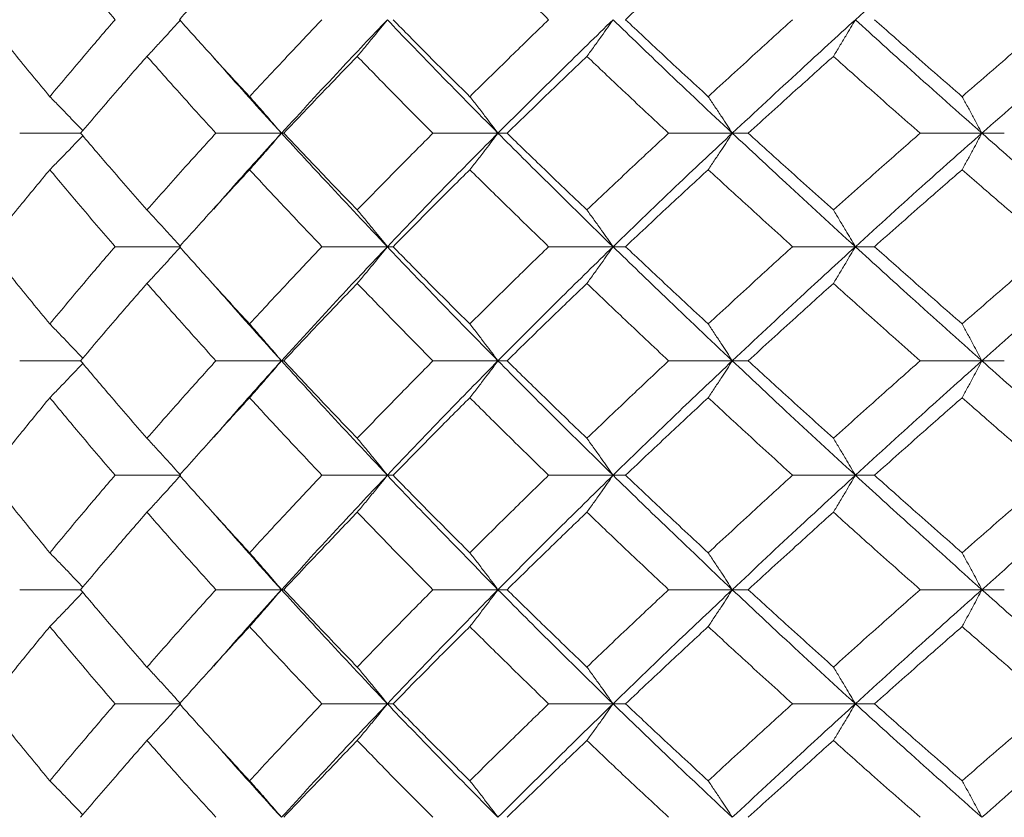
# Model space of a CAD drawing. Header units: inches. Extents: x -4.2 to 22.3, y -10.2 to 17.4.
# Tile 104 of 121: x 18.6 to 19.1, y -0.5 to -0.1. Entities that reach past the tile are written whole.
import ezdxf

# ---------------------------------------------------------------- set-up
doc = ezdxf.new("R2010")
doc.units = ezdxf.units.IN
doc.header["$MEASUREMENT"] = 0

msp = doc.modelspace()

# ---------------------------------------------------------------- linework, layer by layer
at = {"color": 7, "linetype": 'Continuous', "lineweight": 15}
for p, q in [((18.62032, -0.14708), (18.58781, -0.14708)), ((18.72766, -0.14708), (18.69262, -0.14708)), ((18.72766, -0.14708), (18.72887, -0.14708)), ((18.84333, -0.14708), (18.80861, -0.14708)), ((18.84333, -0.14708), (18.8482, -0.14708)), ((18.96852, -0.14708), (18.9345, -0.14708)), ((18.96852, -0.14708), (18.97699, -0.14708)), ((19.10185, -0.14708), (19.0689, -0.14708)), ((19.10185, -0.14708), (19.11383, -0.14708)), ((18.69102, -0.18793), (18.69099, -0.18793)), ((18.6738, -0.2077), (18.63875, -0.2077)), ((18.78422, -0.2077), (18.7493, -0.2077)), ((18.78422, -0.2077), (18.78727, -0.2077)), ((18.90482, -0.2077), (18.8704, -0.2077)), ((18.90482, -0.2077), (18.91149, -0.2077)), ((19.03426, -0.2077), (19.00072, -0.2077)), ((19.03426, -0.2077), (19.04449, -0.2077)), ((18.62032, -0.26866), (18.58781, -0.26866)), ((18.72766, -0.26866), (18.69262, -0.26866)), ((18.72766, -0.26866), (18.72887, -0.26866)), ((18.84333, -0.26866), (18.80861, -0.26866)), ((18.84333, -0.26866), (18.8482, -0.26866)), ((18.96852, -0.26866), (18.9345, -0.26866)), ((18.96852, -0.26866), (18.97699, -0.26866)), ((19.10185, -0.26866), (19.0689, -0.26866)), ((19.10185, -0.26866), (19.11383, -0.26866)), ((18.69102, -0.30988), (18.69099, -0.30988)), ((18.6738, -0.32978), (18.63875, -0.32978)), ((18.78422, -0.32978), (18.7493, -0.32978)), ((18.78422, -0.32978), (18.78727, -0.32978)), ((18.90482, -0.32978), (18.8704, -0.32978)), ((18.90482, -0.32978), (18.91149, -0.32978)), ((19.03426, -0.32978), (19.00072, -0.32978)), ((19.03426, -0.32978), (19.04449, -0.32978)), ((18.62032, -0.3909), (18.58781, -0.3909)), ((18.72766, -0.3909), (18.69262, -0.3909)), ((18.72766, -0.3909), (18.72887, -0.3909)), ((18.84333, -0.3909), (18.80861, -0.3909)), ((18.84333, -0.3909), (18.8482, -0.3909)), ((18.96852, -0.3909), (18.9345, -0.3909)), ((18.96852, -0.3909), (18.97699, -0.3909)), ((19.10185, -0.3909), (19.0689, -0.3909)), ((19.10185, -0.3909), (19.11383, -0.3909)), ((18.69102, -0.43205), (18.69099, -0.43205)), ((18.6738, -0.45186), (18.63875, -0.45186)), ((18.78422, -0.45186), (18.7493, -0.45186)), ((18.78422, -0.45186), (18.78727, -0.45186)), ((18.90482, -0.45186), (18.8704, -0.45186)), ((18.90482, -0.45186), (18.91149, -0.45186)), ((19.03426, -0.45186), (19.00072, -0.45186)), ((19.03426, -0.45186), (19.04449, -0.45186))]:
    msp.add_line(p, q, dxfattribs=at)
for points, knots in [([(19.03426, -0.08646), (19.04675, -0.0751), (19.06909, -0.0548), (19.09183, -0.03446), (19.10185, -0.0255)], [0, 0, 0, 0, 0.55955, 1, 1, 1, 1]), ([(18.57046, -0.08646), (18.57661, -0.07876), (18.58759, -0.06502), (18.59892, -0.05125), (18.60391, -0.04519)], [0, 0, 0, 0, 0.559665, 1, 1, 1, 1]), ([(18.63875, -0.08646), (18.63215, -0.07876), (18.62037, -0.06502), (18.60894, -0.05125), (18.60391, -0.04519)], [0, 0, 0, 0, 0.559665, 1, 1, 1, 1]), ([(18.67317, -0.08646), (18.68007, -0.07876), (18.6924, -0.06502), (18.70504, -0.05125), (18.71061, -0.04519)], [0, 0, 0, 0, 0.559665, 1, 1, 1, 1]), ([(18.8704, -0.08646), (18.86247, -0.07876), (18.84829, -0.06502), (18.83439, -0.05125), (18.82828, -0.04519)], [0, 0, 0, 0, 0.559665, 1, 1, 1, 1]), ([(18.91149, -0.08646), (18.91967, -0.07876), (18.93427, -0.06502), (18.9491, -0.05125), (18.95563, -0.04519)], [0, 0, 0, 0, 0.559665, 1, 1, 1, 1]), ([(19.13884, -0.08646), (19.12992, -0.07876), (19.11396, -0.06502), (19.09821, -0.05125), (19.09128, -0.04519)], [0, 0, 0, 0, 0.559665, 1, 1, 1, 1]), ([(18.60391, -0.12757), (18.59757, -0.11991), (18.58625, -0.10622), (18.57529, -0.0925), (18.57046, -0.08646)], [0, 0, 0, 0, 0.559527, 1, 1, 1, 1]), ([(18.60391, -0.12757), (18.61032, -0.11991), (18.62177, -0.10622), (18.63356, -0.0925), (18.63875, -0.08646)], [0, 0, 0, 0, 0.559527, 1, 1, 1, 1]), ([(18.65581, -0.10606), (18.6575, -0.10426), (18.66088, -0.10066), (18.66688, -0.09414), (18.67117, -0.08938), (18.6738, -0.08646)], [0, 0, 0, 0, 0.279356, 0.558712, 1, 1, 1, 1]), ([(18.71061, -0.12757), (18.70353, -0.11991), (18.69089, -0.10622), (18.67859, -0.0925), (18.67317, -0.08646)], [0, 0, 0, 0, 0.559527, 1, 1, 1, 1]), ([(18.71061, -0.12757), (18.71774, -0.11991), (18.7305, -0.10622), (18.74355, -0.0925), (18.7493, -0.08646)], [0, 0, 0, 0, 0.559527, 1, 1, 1, 1]), ([(18.72766, -0.14708), (18.73804, -0.1358), (18.7566, -0.11562), (18.77577, -0.09538), (18.78422, -0.08646)], [0, 0, 0, 0, 0.559248, 1, 1, 1, 1]), ([(18.76815, -0.10606), (18.76966, -0.10426), (18.77268, -0.10066), (18.77804, -0.09414), (18.78188, -0.08938), (18.78422, -0.08646)], [0, 0, 0, 0, 0.279356, 0.558712, 1, 1, 1, 1]), ([(18.84333, -0.14708), (18.83214, -0.1358), (18.81212, -0.11562), (18.79276, -0.09538), (18.78422, -0.08646)], [0, 0, 0, 0, 0.559248, 1, 1, 1, 1]), ([(18.82828, -0.12757), (18.82055, -0.11991), (18.80673, -0.10622), (18.79322, -0.0925), (18.78727, -0.08646)], [0, 0, 0, 0, 0.559527, 1, 1, 1, 1]), ([(18.82828, -0.12757), (18.83607, -0.11991), (18.84998, -0.10622), (18.86416, -0.0925), (18.8704, -0.08646)], [0, 0, 0, 0, 0.559527, 1, 1, 1, 1]), ([(18.84333, -0.14708), (18.85465, -0.1358), (18.87489, -0.11562), (18.89566, -0.09538), (18.90482, -0.08646)], [0, 0, 0, 0, 0.559248, 1, 1, 1, 1]), ([(18.89083, -0.10606), (18.89214, -0.10426), (18.89477, -0.10066), (18.89944, -0.09414), (18.90278, -0.08938), (18.90482, -0.08646)], [0, 0, 0, 0, 0.279356, 0.558712, 1, 1, 1, 1]), ([(18.96852, -0.14708), (18.95649, -0.1358), (18.93498, -0.11562), (18.91404, -0.09538), (18.90482, -0.08646)], [0, 0, 0, 0, 0.559248, 1, 1, 1, 1]), ([(18.95563, -0.12757), (18.94733, -0.11991), (18.93249, -0.10622), (18.91791, -0.0925), (18.91149, -0.08646)], [0, 0, 0, 0, 0.559527, 1, 1, 1, 1]), ([(18.95563, -0.12757), (18.96399, -0.11991), (18.97891, -0.10622), (18.99406, -0.0925), (19.00072, -0.08646)], [0, 0, 0, 0, 0.559527, 1, 1, 1, 1]), ([(18.96852, -0.14708), (18.98065, -0.1358), (19.00235, -0.11562), (19.0245, -0.09538), (19.03426, -0.08646)], [0, 0, 0, 0, 0.559248, 1, 1, 1, 1]), ([(19.02251, -0.10606), (19.02361, -0.10426), (19.02582, -0.10066), (19.02974, -0.09414), (19.03254, -0.08938), (19.03426, -0.08646)], [0, 0, 0, 0, 0.279356, 0.5587121, 1, 1, 1, 1]), ([(19.10185, -0.14708), (19.08912, -0.1358), (19.06635, -0.11562), (19.04407, -0.09538), (19.03426, -0.08646)], [0, 0, 0, 0, 0.559248, 1, 1, 1, 1]), ([(19.09128, -0.12757), (19.08249, -0.11991), (19.06679, -0.10622), (19.05131, -0.0925), (19.04449, -0.08646)], [0, 0, 0, 0, 0.5595273, 1, 1, 1, 1]), ([(19.09128, -0.12757), (19.1001, -0.11991), (19.11588, -0.10622), (19.13182, -0.0925), (19.13884, -0.08646)], [0, 0, 0, 0, 0.559527, 1, 1, 1, 1]), ([(19.10185, -0.14708), (19.11467, -0.1358), (19.13759, -0.11562), (19.16087, -0.09538), (19.17112, -0.08646)], [0, 0, 0, 0, 0.559248, 1, 1, 1, 1]), ([(18.62032, -0.14708), (18.62685, -0.13944), (18.63853, -0.12578), (18.65052, -0.11209), (18.65581, -0.10606)], [0, 0, 0, 0, 0.559462, 1, 1, 1, 1]), ([(18.69262, -0.14708), (18.68567, -0.13944), (18.67323, -0.12578), (18.66114, -0.11209), (18.65581, -0.10606)], [0, 0, 0, 0, 0.559462, 1, 1, 1, 1]), ([(18.72766, -0.14708), (18.71739, -0.1358), (18.70511, -0.12232), (18.69332, -0.1088), (18.6914, -0.1066)], [0, 0, 0, 0, 0.837031, 1, 1, 1, 1]), ([(18.72887, -0.14708), (18.73612, -0.13944), (18.74908, -0.12578), (18.76232, -0.11209), (18.76815, -0.10606)], [0, 0, 0, 0, 0.559462, 1, 1, 1, 1]), ([(18.80861, -0.14708), (18.80098, -0.13944), (18.78734, -0.12578), (18.77402, -0.11209), (18.76815, -0.10606)], [0, 0, 0, 0, 0.559462, 1, 1, 1, 1]), ([(18.8482, -0.14708), (18.85608, -0.13944), (18.87017, -0.12578), (18.88451, -0.11209), (18.89083, -0.10606)], [0, 0, 0, 0, 0.559462, 1, 1, 1, 1]), ([(18.9345, -0.14708), (18.92628, -0.13944), (18.91159, -0.12578), (18.89718, -0.11209), (18.89083, -0.10606)], [0, 0, 0, 0, 0.559462, 1, 1, 1, 1]), ([(18.97699, -0.14708), (18.98542, -0.13944), (19.0005, -0.12578), (19.01578, -0.11209), (19.02251, -0.10606)], [0, 0, 0, 0, 0.559462, 1, 1, 1, 1]), ([(19.0689, -0.14708), (19.06019, -0.13944), (19.04461, -0.12578), (19.02927, -0.11209), (19.02251, -0.10606)], [0, 0, 0, 0, 0.559462, 1, 1, 1, 1]), ([(18.60391, -0.12757), (18.60568, -0.12937), (18.60923, -0.13296), (18.6151, -0.139), (18.61917, -0.14328), (18.62149, -0.14572)], [0, 0, 0, 0, 0.3005735, 0.6011471, 1, 1, 1, 1]), ([(18.71061, -0.12757), (18.71221, -0.12937), (18.71542, -0.13296), (18.72111, -0.13945), (18.72518, -0.14418), (18.72766, -0.14708)], [0, 0, 0, 0, 0.279852, 0.559705, 1, 1, 1, 1]), ([(18.82828, -0.12757), (18.82969, -0.12937), (18.83252, -0.13296), (18.83755, -0.13945), (18.84114, -0.14418), (18.84333, -0.14708)], [0, 0, 0, 0, 0.279852, 0.559705, 1, 1, 1, 1]), ([(18.95563, -0.12757), (18.95684, -0.12937), (18.95927, -0.13296), (18.96357, -0.13945), (18.96664, -0.14418), (18.96852, -0.14708)], [0, 0, 0, 0, 0.279852, 0.559705, 1, 1, 1, 1]), ([(19.09128, -0.12757), (19.09227, -0.12937), (19.09426, -0.13296), (19.09779, -0.13945), (19.10031, -0.14418), (19.10185, -0.14708)], [0, 0, 0, 0, 0.279852, 0.559705, 1, 1, 1, 1]), ([(18.65581, -0.1881), (18.64909, -0.18043), (18.63711, -0.16674), (18.62545, -0.15308), (18.62032, -0.14708)], [0, 0, 0, 0, 0.5605414, 1, 1, 1, 1]), ([(18.65581, -0.1881), (18.6626, -0.18043), (18.6747, -0.16674), (18.68715, -0.15308), (18.69262, -0.14708)], [0, 0, 0, 0, 0.560541, 1, 1, 1, 1]), ([(18.69145, -0.18758), (18.6955, -0.18294), (18.7073, -0.16942), (18.71959, -0.15594), (18.72766, -0.14708)], [0, 0, 0, 0, 0.342811, 1, 1, 1, 1]), ([(18.71061, -0.16659), (18.71221, -0.16479), (18.71542, -0.16119), (18.72111, -0.15471), (18.72518, -0.14997), (18.72766, -0.14708)], [0, 0, 0, 0, 0.279852, 0.559705, 1, 1, 1, 1]), ([(18.78422, -0.2077), (18.77349, -0.19635), (18.75434, -0.17611), (18.7358, -0.15594), (18.72766, -0.14708)], [0, 0, 0, 0, 0.560759, 1, 1, 1, 1]), ([(18.76815, -0.1881), (18.76073, -0.18043), (18.7475, -0.16674), (18.73456, -0.15308), (18.72887, -0.14708)], [0, 0, 0, 0, 0.560541, 1, 1, 1, 1]), ([(18.76815, -0.1881), (18.77562, -0.18043), (18.78896, -0.16674), (18.80261, -0.15308), (18.80861, -0.14708)], [0, 0, 0, 0, 0.560541, 1, 1, 1, 1]), ([(18.78422, -0.2077), (18.7951, -0.19635), (18.81448, -0.17611), (18.83453, -0.15594), (18.84333, -0.14708)], [0, 0, 0, 0, 0.560759, 1, 1, 1, 1]), ([(18.82828, -0.16659), (18.82969, -0.16479), (18.83252, -0.16119), (18.83755, -0.15471), (18.84114, -0.14997), (18.84333, -0.14708)], [0, 0, 0, 0, 0.279852, 0.559705, 1, 1, 1, 1]), ([(18.90482, -0.2077), (18.89318, -0.19635), (18.87243, -0.17611), (18.85221, -0.15594), (18.84333, -0.14708)], [0, 0, 0, 0, 0.560759, 1, 1, 1, 1]), ([(18.89083, -0.1881), (18.8828, -0.18043), (18.86847, -0.16674), (18.85439, -0.15308), (18.8482, -0.14708)], [0, 0, 0, 0, 0.560541, 1, 1, 1, 1]), ([(18.89083, -0.1881), (18.89892, -0.18043), (18.91334, -0.16674), (18.92804, -0.15308), (18.9345, -0.14708)], [0, 0, 0, 0, 0.5605414, 1, 1, 1, 1]), ([(18.90482, -0.2077), (18.91657, -0.19635), (18.93753, -0.17611), (18.95906, -0.15594), (18.96852, -0.14708)], [0, 0, 0, 0, 0.560759, 1, 1, 1, 1]), ([(18.95563, -0.16659), (18.95684, -0.16479), (18.95927, -0.16119), (18.96357, -0.15471), (18.96664, -0.14997), (18.96852, -0.14708)], [0, 0, 0, 0, 0.279852, 0.559705, 1, 1, 1, 1]), ([(19.03426, -0.2077), (19.02185, -0.19635), (18.99972, -0.17611), (18.97804, -0.15594), (18.96852, -0.14708)], [0, 0, 0, 0, 0.560759, 1, 1, 1, 1]), ([(19.02251, -0.1881), (19.01395, -0.18043), (18.99868, -0.16674), (18.98361, -0.15308), (18.97699, -0.14708)], [0, 0, 0, 0, 0.560541, 1, 1, 1, 1]), ([(19.02251, -0.1881), (19.03112, -0.18043), (19.04647, -0.16674), (19.06205, -0.15308), (19.0689, -0.14708)], [0, 0, 0, 0, 0.560541, 1, 1, 1, 1]), ([(19.03426, -0.2077), (19.04676, -0.19635), (19.06906, -0.17611), (19.09184, -0.15594), (19.10185, -0.14708)], [0, 0, 0, 0, 0.560759, 1, 1, 1, 1]), ([(19.09128, -0.16659), (19.09227, -0.16479), (19.09426, -0.16119), (19.09779, -0.15471), (19.10031, -0.14997), (19.10185, -0.14708)], [0, 0, 0, 0, 0.279852, 0.559705, 1, 1, 1, 1]), ([(19.17112, -0.2077), (19.15808, -0.19635), (19.13482, -0.17611), (19.11191, -0.15594), (19.10185, -0.14708)], [0, 0, 0, 0, 0.560759, 1, 1, 1, 1]), ([(18.60391, -0.16659), (18.60568, -0.16479), (18.60923, -0.16119), (18.6151, -0.15516), (18.61917, -0.15088), (18.62149, -0.14844)], [0, 0, 0, 0, 0.300595, 0.601189, 1, 1, 1, 1]), ([(18.57046, -0.2077), (18.57661, -0.20001), (18.58758, -0.18629), (18.59892, -0.1726), (18.60391, -0.16659)], [0, 0, 0, 0, 0.560476, 1, 1, 1, 1]), ([(18.63875, -0.2077), (18.63215, -0.20001), (18.62038, -0.18629), (18.60894, -0.1726), (18.60391, -0.16659)], [0, 0, 0, 0, 0.560476, 1, 1, 1, 1]), ([(18.67317, -0.2077), (18.68008, -0.20001), (18.69239, -0.18629), (18.70504, -0.1726), (18.71061, -0.16659)], [0, 0, 0, 0, 0.560476, 1, 1, 1, 1]), ([(18.7493, -0.2077), (18.74199, -0.20001), (18.72895, -0.18629), (18.71621, -0.1726), (18.71061, -0.16659)], [0, 0, 0, 0, 0.560476, 1, 1, 1, 1]), ([(18.78727, -0.2077), (18.79485, -0.20001), (18.80837, -0.18629), (18.8222, -0.1726), (18.82828, -0.16659)], [0, 0, 0, 0, 0.560476, 1, 1, 1, 1]), ([(18.8704, -0.2077), (18.86246, -0.20001), (18.8483, -0.18629), (18.83439, -0.1726), (18.82828, -0.16659)], [0, 0, 0, 0, 0.5604762, 1, 1, 1, 1]), ([(18.91149, -0.2077), (18.91967, -0.20001), (18.93426, -0.18629), (18.94911, -0.1726), (18.95563, -0.16659)], [0, 0, 0, 0, 0.560476, 1, 1, 1, 1]), ([(19.00072, -0.2077), (18.99224, -0.20001), (18.97711, -0.18629), (18.96219, -0.1726), (18.95563, -0.16659)], [0, 0, 0, 0, 0.560476, 1, 1, 1, 1]), ([(19.04449, -0.2077), (19.05317, -0.20001), (19.06866, -0.18629), (19.08437, -0.1726), (19.09128, -0.16659)], [0, 0, 0, 0, 0.5604762, 1, 1, 1, 1]), ([(19.13884, -0.2077), (19.12991, -0.20001), (19.11398, -0.18629), (19.09821, -0.1726), (19.09128, -0.16659)], [0, 0, 0, 0, 0.560476, 1, 1, 1, 1]), ([(18.65581, -0.1881), (18.6575, -0.1899), (18.66088, -0.1935), (18.66688, -0.20002), (18.67117, -0.20478), (18.6738, -0.2077)], [0, 0, 0, 0, 0.279356, 0.5587121, 1, 1, 1, 1]), ([(18.76815, -0.1881), (18.76966, -0.1899), (18.77268, -0.1935), (18.77804, -0.20002), (18.78188, -0.20478), (18.78422, -0.2077)], [0, 0, 0, 0, 0.279356, 0.558712, 1, 1, 1, 1]), ([(18.89083, -0.1881), (18.89214, -0.1899), (18.89477, -0.1935), (18.89944, -0.20002), (18.90278, -0.20478), (18.90482, -0.2077)], [0, 0, 0, 0, 0.279356, 0.5587121, 1, 1, 1, 1]), ([(19.02251, -0.1881), (19.02361, -0.1899), (19.02582, -0.1935), (19.02974, -0.20002), (19.03254, -0.20478), (19.03426, -0.2077)], [0, 0, 0, 0, 0.279356, 0.5587121, 1, 1, 1, 1]), ([(18.60391, -0.24897), (18.59757, -0.24126), (18.58626, -0.22749), (18.57529, -0.21374), (18.57046, -0.2077)], [0, 0, 0, 0, 0.560339, 1, 1, 1, 1]), ([(18.60391, -0.24897), (18.61032, -0.24126), (18.62176, -0.22749), (18.63356, -0.21374), (18.63875, -0.2077)], [0, 0, 0, 0, 0.560339, 1, 1, 1, 1]), ([(18.65581, -0.22733), (18.6575, -0.22553), (18.66087, -0.22192), (18.66688, -0.21539), (18.67117, -0.21062), (18.6738, -0.2077)], [0, 0, 0, 0, 0.2791678, 0.5583356, 1, 1, 1, 1]), ([(18.71061, -0.24897), (18.70353, -0.24126), (18.6909, -0.22749), (18.67859, -0.21374), (18.67317, -0.2077)], [0, 0, 0, 0, 0.560339, 1, 1, 1, 1]), ([(18.71061, -0.24897), (18.71775, -0.24126), (18.73049, -0.22749), (18.74355, -0.21374), (18.7493, -0.2077)], [0, 0, 0, 0, 0.560339, 1, 1, 1, 1]), ([(18.72766, -0.26866), (18.73805, -0.25726), (18.75658, -0.23692), (18.77578, -0.21662), (18.78422, -0.2077)], [0, 0, 0, 0, 0.560458, 1, 1, 1, 1]), ([(18.76815, -0.22733), (18.76966, -0.22553), (18.77267, -0.22192), (18.77804, -0.21539), (18.78187, -0.21062), (18.78422, -0.2077)], [0, 0, 0, 0, 0.279168, 0.558336, 1, 1, 1, 1]), ([(18.84333, -0.26866), (18.83213, -0.25726), (18.81214, -0.23692), (18.79275, -0.21662), (18.78422, -0.2077)], [0, 0, 0, 0, 0.560458, 1, 1, 1, 1]), ([(18.82828, -0.24897), (18.82054, -0.24126), (18.80674, -0.22749), (18.79321, -0.21374), (18.78727, -0.2077)], [0, 0, 0, 0, 0.560339, 1, 1, 1, 1]), ([(18.82828, -0.24897), (18.83607, -0.24126), (18.84997, -0.22749), (18.86416, -0.21374), (18.8704, -0.2077)], [0, 0, 0, 0, 0.560339, 1, 1, 1, 1]), ([(18.84333, -0.26866), (18.85466, -0.25726), (18.87486, -0.23692), (18.89567, -0.21662), (18.90482, -0.2077)], [0, 0, 0, 0, 0.560458, 1, 1, 1, 1]), ([(18.89083, -0.22733), (18.89214, -0.22553), (18.89476, -0.22192), (18.89944, -0.21539), (18.90277, -0.21062), (18.90482, -0.2077)], [0, 0, 0, 0, 0.279168, 0.558336, 1, 1, 1, 1]), ([(18.96852, -0.26866), (18.95648, -0.25726), (18.935, -0.23692), (18.91403, -0.21662), (18.90482, -0.2077)], [0, 0, 0, 0, 0.560458, 1, 1, 1, 1]), ([(18.95563, -0.24897), (18.94733, -0.24126), (18.9325, -0.22749), (18.91791, -0.21374), (18.91149, -0.2077)], [0, 0, 0, 0, 0.560339, 1, 1, 1, 1]), ([(18.95563, -0.24897), (18.96399, -0.24126), (18.9789, -0.22749), (18.99406, -0.21374), (19.00072, -0.2077)], [0, 0, 0, 0, 0.560339, 1, 1, 1, 1]), ([(18.96852, -0.26866), (18.98066, -0.25726), (19.00233, -0.23692), (19.02451, -0.21662), (19.03426, -0.2077)], [0, 0, 0, 0, 0.560458, 1, 1, 1, 1]), ([(19.02251, -0.22733), (19.02361, -0.22553), (19.02581, -0.22192), (19.02974, -0.21539), (19.03254, -0.21062), (19.03426, -0.2077)], [0, 0, 0, 0, 0.2791678, 0.5583356, 1, 1, 1, 1]), ([(19.10185, -0.26866), (19.08911, -0.25726), (19.06638, -0.23692), (19.04406, -0.21662), (19.03426, -0.2077)], [0, 0, 0, 0, 0.5604576, 1, 1, 1, 1]), ([(19.09128, -0.24897), (19.08249, -0.24126), (19.0668, -0.22749), (19.05131, -0.21374), (19.04449, -0.2077)], [0, 0, 0, 0, 0.560339, 1, 1, 1, 1]), ([(19.09128, -0.24897), (19.10011, -0.24126), (19.11587, -0.22749), (19.13183, -0.21374), (19.13884, -0.2077)], [0, 0, 0, 0, 0.560339, 1, 1, 1, 1]), ([(19.10185, -0.26866), (19.11468, -0.25726), (19.13757, -0.23692), (19.16088, -0.21662), (19.17112, -0.2077)], [0, 0, 0, 0, 0.560458, 1, 1, 1, 1]), ([(18.62032, -0.26866), (18.62686, -0.26093), (18.63852, -0.24715), (18.65053, -0.23339), (18.65581, -0.22733)], [0, 0, 0, 0, 0.560274, 1, 1, 1, 1]), ([(18.69262, -0.26866), (18.68566, -0.26093), (18.67324, -0.24715), (18.66113, -0.23339), (18.65581, -0.22733)], [0, 0, 0, 0, 0.560274, 1, 1, 1, 1]), ([(18.72766, -0.26866), (18.71738, -0.25726), (18.70512, -0.24366), (18.69331, -0.23009), (18.6914, -0.22789)], [0, 0, 0, 0, 0.8383387, 1, 1, 1, 1]), ([(18.72887, -0.26866), (18.73612, -0.26093), (18.74907, -0.24715), (18.76232, -0.23339), (18.76815, -0.22733)], [0, 0, 0, 0, 0.560274, 1, 1, 1, 1]), ([(18.80861, -0.26866), (18.80098, -0.26093), (18.78736, -0.24715), (18.77401, -0.23339), (18.76815, -0.22733)], [0, 0, 0, 0, 0.560274, 1, 1, 1, 1]), ([(18.8482, -0.26866), (18.85608, -0.26093), (18.87016, -0.24715), (18.88452, -0.23339), (18.89083, -0.22733)], [0, 0, 0, 0, 0.560274, 1, 1, 1, 1]), ([(18.9345, -0.26866), (18.92628, -0.26093), (18.9116, -0.24715), (18.89717, -0.23339), (18.89083, -0.22733)], [0, 0, 0, 0, 0.560274, 1, 1, 1, 1]), ([(18.97699, -0.26866), (18.98542, -0.26093), (19.00049, -0.24715), (19.01578, -0.23339), (19.02251, -0.22733)], [0, 0, 0, 0, 0.5602736, 1, 1, 1, 1]), ([(19.0689, -0.26866), (19.06018, -0.26093), (19.04463, -0.24715), (19.02926, -0.23339), (19.02251, -0.22733)], [0, 0, 0, 0, 0.560274, 1, 1, 1, 1]), ([(18.60391, -0.24897), (18.60568, -0.25077), (18.60921, -0.25439), (18.61508, -0.26048), (18.61916, -0.26481), (18.62149, -0.26729)], [0, 0, 0, 0, 0.299514, 0.599028, 1, 1, 1, 1]), ([(18.71061, -0.24897), (18.7122, -0.25077), (18.7154, -0.25439), (18.7211, -0.26093), (18.72517, -0.26572), (18.72766, -0.26866)], [0, 0, 0, 0, 0.27887, 0.557739, 1, 1, 1, 1]), ([(18.82828, -0.24897), (18.82969, -0.25077), (18.83251, -0.25439), (18.83754, -0.26093), (18.84113, -0.26572), (18.84333, -0.26866)], [0, 0, 0, 0, 0.27887, 0.557739, 1, 1, 1, 1]), ([(18.95563, -0.24897), (18.95684, -0.25077), (18.95926, -0.25439), (18.96356, -0.26093), (18.96663, -0.26572), (18.96852, -0.26866)], [0, 0, 0, 0, 0.27887, 0.557739, 1, 1, 1, 1]), ([(19.09128, -0.24897), (19.09227, -0.25077), (19.09425, -0.25439), (19.09778, -0.26093), (19.1003, -0.26572), (19.10185, -0.26866)], [0, 0, 0, 0, 0.27887, 0.557739, 1, 1, 1, 1]), ([(18.60391, -0.28836), (18.60568, -0.28655), (18.60921, -0.28294), (18.61508, -0.27684), (18.61915, -0.27251), (18.62149, -0.27003)], [0, 0, 0, 0, 0.299439, 0.598878, 1, 1, 1, 1]), ([(18.65581, -0.31006), (18.64909, -0.30232), (18.6371, -0.28852), (18.62545, -0.27472), (18.62032, -0.26866)], [0, 0, 0, 0, 0.560136, 1, 1, 1, 1]), ([(18.65581, -0.31006), (18.66259, -0.30232), (18.67471, -0.28852), (18.68715, -0.27472), (18.69262, -0.26866)], [0, 0, 0, 0, 0.5601361, 1, 1, 1, 1]), ([(18.69145, -0.30952), (18.69549, -0.30486), (18.7073, -0.29123), (18.71958, -0.27761), (18.72766, -0.26866)], [0, 0, 0, 0, 0.34214, 1, 1, 1, 1]), ([(18.71061, -0.28836), (18.7122, -0.28655), (18.7154, -0.28294), (18.72109, -0.27639), (18.72517, -0.2716), (18.72766, -0.26866)], [0, 0, 0, 0, 0.2787754, 0.5575509, 1, 1, 1, 1]), ([(18.78422, -0.32978), (18.77349, -0.31836), (18.75432, -0.29798), (18.73581, -0.27761), (18.72766, -0.26866)], [0, 0, 0, 0, 0.5601553, 1, 1, 1, 1]), ([(18.76815, -0.31006), (18.76073, -0.30232), (18.7475, -0.28852), (18.73456, -0.27472), (18.72887, -0.26866)], [0, 0, 0, 0, 0.560136, 1, 1, 1, 1]), ([(18.76815, -0.31006), (18.77562, -0.30232), (18.78897, -0.28852), (18.80261, -0.27472), (18.80861, -0.26866)], [0, 0, 0, 0, 0.560136, 1, 1, 1, 1]), ([(18.78422, -0.32978), (18.79509, -0.31836), (18.8145, -0.29798), (18.83452, -0.27761), (18.84333, -0.26866)], [0, 0, 0, 0, 0.560155, 1, 1, 1, 1]), ([(18.82828, -0.28836), (18.82969, -0.28655), (18.83251, -0.28294), (18.83753, -0.27639), (18.84113, -0.2716), (18.84333, -0.26866)], [0, 0, 0, 0, 0.278775, 0.557551, 1, 1, 1, 1]), ([(18.90482, -0.32978), (18.89318, -0.31836), (18.87242, -0.29798), (18.85222, -0.27761), (18.84333, -0.26866)], [0, 0, 0, 0, 0.560155, 1, 1, 1, 1]), ([(18.89083, -0.31006), (18.8828, -0.30232), (18.86846, -0.28852), (18.85439, -0.27472), (18.8482, -0.26866)], [0, 0, 0, 0, 0.560136, 1, 1, 1, 1]), ([(18.89083, -0.31006), (18.89891, -0.30232), (18.91335, -0.28852), (18.92803, -0.27472), (18.9345, -0.26866)], [0, 0, 0, 0, 0.560136, 1, 1, 1, 1]), ([(18.90482, -0.32978), (18.91657, -0.31836), (18.93754, -0.29798), (18.95905, -0.27761), (18.96852, -0.26866)], [0, 0, 0, 0, 0.560155, 1, 1, 1, 1]), ([(18.95563, -0.28836), (18.95684, -0.28655), (18.95925, -0.28294), (18.96356, -0.27639), (18.96663, -0.2716), (18.96852, -0.26866)], [0, 0, 0, 0, 0.278775, 0.557551, 1, 1, 1, 1]), ([(19.03426, -0.32978), (19.02185, -0.31836), (18.99971, -0.29798), (18.97805, -0.27761), (18.96852, -0.26866)], [0, 0, 0, 0, 0.560155, 1, 1, 1, 1]), ([(19.02251, -0.31006), (19.01395, -0.30232), (18.99867, -0.28852), (18.98361, -0.27472), (18.97699, -0.26866)], [0, 0, 0, 0, 0.560136, 1, 1, 1, 1]), ([(19.02251, -0.31006), (19.03111, -0.30232), (19.04648, -0.28852), (19.06205, -0.27472), (19.0689, -0.26866)], [0, 0, 0, 0, 0.560136, 1, 1, 1, 1]), ([(19.03426, -0.32978), (19.04676, -0.31836), (19.06907, -0.29798), (19.09184, -0.27761), (19.10185, -0.26866)], [0, 0, 0, 0, 0.560155, 1, 1, 1, 1]), ([(19.09128, -0.28836), (19.09227, -0.28655), (19.09425, -0.28294), (19.09778, -0.27639), (19.1003, -0.2716), (19.10185, -0.26866)], [0, 0, 0, 0, 0.278775, 0.557551, 1, 1, 1, 1]), ([(19.17112, -0.32978), (19.15808, -0.31836), (19.13481, -0.29798), (19.11192, -0.27761), (19.10185, -0.26866)], [0, 0, 0, 0, 0.560155, 1, 1, 1, 1]), ([(18.57046, -0.32978), (18.57661, -0.32205), (18.58759, -0.30824), (18.59892, -0.29443), (18.60391, -0.28836)], [0, 0, 0, 0, 0.560071, 1, 1, 1, 1]), ([(18.63875, -0.32978), (18.63215, -0.32205), (18.62037, -0.30824), (18.60894, -0.29443), (18.60391, -0.28836)], [0, 0, 0, 0, 0.560071, 1, 1, 1, 1]), ([(18.67317, -0.32978), (18.68008, -0.32205), (18.6924, -0.30824), (18.70504, -0.29443), (18.71061, -0.28836)], [0, 0, 0, 0, 0.560071, 1, 1, 1, 1]), ([(18.7493, -0.32978), (18.74199, -0.32205), (18.72895, -0.30824), (18.71621, -0.29443), (18.71061, -0.28836)], [0, 0, 0, 0, 0.560071, 1, 1, 1, 1]), ([(18.78727, -0.32978), (18.79485, -0.32205), (18.80838, -0.30824), (18.8222, -0.29443), (18.82828, -0.28836)], [0, 0, 0, 0, 0.5600706, 1, 1, 1, 1]), ([(18.8704, -0.32978), (18.86246, -0.32205), (18.84829, -0.30824), (18.83439, -0.29443), (18.82828, -0.28836)], [0, 0, 0, 0, 0.5600706, 1, 1, 1, 1]), ([(18.91149, -0.32978), (18.91967, -0.32205), (18.93426, -0.30824), (18.9491, -0.29443), (18.95563, -0.28836)], [0, 0, 0, 0, 0.560071, 1, 1, 1, 1]), ([(19.00072, -0.32978), (18.99224, -0.32205), (18.9771, -0.30824), (18.96219, -0.29443), (18.95563, -0.28836)], [0, 0, 0, 0, 0.560071, 1, 1, 1, 1]), ([(19.04449, -0.32978), (19.05317, -0.32205), (19.06867, -0.30824), (19.08437, -0.29443), (19.09128, -0.28836)], [0, 0, 0, 0, 0.560071, 1, 1, 1, 1]), ([(19.13884, -0.32978), (19.12991, -0.32205), (19.11397, -0.30824), (19.09821, -0.29443), (19.09128, -0.28836)], [0, 0, 0, 0, 0.560071, 1, 1, 1, 1]), ([(18.65581, -0.31006), (18.65749, -0.31186), (18.66086, -0.31548), (18.66687, -0.32204), (18.67116, -0.32684), (18.6738, -0.32978)], [0, 0, 0, 0, 0.278676, 0.557352, 1, 1, 1, 1]), ([(18.76815, -0.31006), (18.76965, -0.31186), (18.77266, -0.31548), (18.77803, -0.32204), (18.78187, -0.32684), (18.78422, -0.32978)], [0, 0, 0, 0, 0.278676, 0.5573521, 1, 1, 1, 1]), ([(18.89083, -0.31006), (18.89214, -0.31186), (18.89476, -0.31548), (18.89943, -0.32204), (18.90277, -0.32684), (18.90482, -0.32978)], [0, 0, 0, 0, 0.278676, 0.5573521, 1, 1, 1, 1]), ([(19.02251, -0.31006), (19.02361, -0.31186), (19.02581, -0.31548), (19.02973, -0.32204), (19.03254, -0.32684), (19.03426, -0.32978)], [0, 0, 0, 0, 0.278676, 0.557352, 1, 1, 1, 1]), ([(18.60391, -0.3712), (18.59757, -0.36347), (18.58625, -0.34966), (18.57529, -0.33586), (18.57046, -0.32978)], [0, 0, 0, 0, 0.559933, 1, 1, 1, 1]), ([(18.60391, -0.3712), (18.61032, -0.36347), (18.62177, -0.34966), (18.63356, -0.33586), (18.63875, -0.32978)], [0, 0, 0, 0, 0.559933, 1, 1, 1, 1]), ([(18.65581, -0.3495), (18.65749, -0.34769), (18.66086, -0.34408), (18.66687, -0.33752), (18.67116, -0.33272), (18.6738, -0.32978)], [0, 0, 0, 0, 0.278676, 0.557352, 1, 1, 1, 1]), ([(18.71061, -0.3712), (18.70353, -0.36347), (18.6909, -0.34966), (18.67859, -0.33586), (18.67317, -0.32978)], [0, 0, 0, 0, 0.559933, 1, 1, 1, 1]), ([(18.71061, -0.3712), (18.71774, -0.36347), (18.7305, -0.34966), (18.74355, -0.33586), (18.7493, -0.32978)], [0, 0, 0, 0, 0.559933, 1, 1, 1, 1]), ([(18.72766, -0.3909), (18.73804, -0.3795), (18.75659, -0.35913), (18.77578, -0.33875), (18.78422, -0.32978)], [0, 0, 0, 0, 0.559853, 1, 1, 1, 1]), ([(18.76815, -0.3495), (18.76965, -0.34769), (18.77266, -0.34408), (18.77803, -0.33752), (18.78187, -0.33272), (18.78422, -0.32978)], [0, 0, 0, 0, 0.278676, 0.557352, 1, 1, 1, 1]), ([(18.84333, -0.3909), (18.83213, -0.3795), (18.81213, -0.35913), (18.79275, -0.33875), (18.78422, -0.32978)], [0, 0, 0, 0, 0.559853, 1, 1, 1, 1]), ([(18.82828, -0.3712), (18.82055, -0.36347), (18.80674, -0.34966), (18.79322, -0.33586), (18.78727, -0.32978)], [0, 0, 0, 0, 0.559933, 1, 1, 1, 1]), ([(18.82828, -0.3712), (18.83607, -0.36347), (18.84998, -0.34966), (18.86416, -0.33586), (18.8704, -0.32978)], [0, 0, 0, 0, 0.559933, 1, 1, 1, 1]), ([(18.84333, -0.3909), (18.85465, -0.3795), (18.87488, -0.35913), (18.89567, -0.33875), (18.90482, -0.32978)], [0, 0, 0, 0, 0.559853, 1, 1, 1, 1]), ([(18.89083, -0.3495), (18.89214, -0.34769), (18.89476, -0.34408), (18.89943, -0.33752), (18.90277, -0.33272), (18.90482, -0.32978)], [0, 0, 0, 0, 0.278676, 0.557352, 1, 1, 1, 1]), ([(18.96852, -0.3909), (18.95648, -0.3795), (18.93499, -0.35913), (18.91404, -0.33875), (18.90482, -0.32978)], [0, 0, 0, 0, 0.559853, 1, 1, 1, 1]), ([(18.95563, -0.3712), (18.94733, -0.36347), (18.9325, -0.34966), (18.91791, -0.33586), (18.91149, -0.32978)], [0, 0, 0, 0, 0.559933, 1, 1, 1, 1]), ([(18.95563, -0.3712), (18.96399, -0.36347), (18.97891, -0.34966), (18.99406, -0.33586), (19.00072, -0.32978)], [0, 0, 0, 0, 0.559933, 1, 1, 1, 1]), ([(18.96852, -0.3909), (18.98066, -0.3795), (19.00234, -0.35913), (19.0245, -0.33875), (19.03426, -0.32978)], [0, 0, 0, 0, 0.559853, 1, 1, 1, 1]), ([(19.02251, -0.3495), (19.02361, -0.34769), (19.02581, -0.34408), (19.02973, -0.33752), (19.03254, -0.33272), (19.03426, -0.32978)], [0, 0, 0, 0, 0.278676, 0.557352, 1, 1, 1, 1]), ([(19.10185, -0.3909), (19.08912, -0.3795), (19.06637, -0.35913), (19.04407, -0.33875), (19.03426, -0.32978)], [0, 0, 0, 0, 0.559853, 1, 1, 1, 1]), ([(19.09128, -0.3712), (19.08249, -0.36347), (19.0668, -0.34966), (19.05131, -0.33586), (19.04449, -0.32978)], [0, 0, 0, 0, 0.559933, 1, 1, 1, 1]), ([(19.09128, -0.3712), (19.10011, -0.36347), (19.11587, -0.34966), (19.13182, -0.33586), (19.13884, -0.32978)], [0, 0, 0, 0, 0.559933, 1, 1, 1, 1]), ([(19.10185, -0.3909), (19.11468, -0.3795), (19.13758, -0.35913), (19.16087, -0.33875), (19.17112, -0.32978)], [0, 0, 0, 0, 0.559853, 1, 1, 1, 1]), ([(18.62032, -0.3909), (18.62686, -0.38318), (18.63852, -0.36938), (18.65053, -0.35558), (18.65581, -0.3495)], [0, 0, 0, 0, 0.559868, 1, 1, 1, 1]), ([(18.69262, -0.3909), (18.68566, -0.38318), (18.67323, -0.36938), (18.66113, -0.35558), (18.65581, -0.3495)], [0, 0, 0, 0, 0.559868, 1, 1, 1, 1]), ([(18.72766, -0.3909), (18.71739, -0.3795), (18.70512, -0.36589), (18.69332, -0.35227), (18.6914, -0.35006)], [0, 0, 0, 0, 0.837666, 1, 1, 1, 1]), ([(18.72887, -0.3909), (18.73612, -0.38318), (18.74907, -0.36938), (18.76232, -0.35558), (18.76815, -0.3495)], [0, 0, 0, 0, 0.559868, 1, 1, 1, 1]), ([(18.80861, -0.3909), (18.80098, -0.38318), (18.78735, -0.36938), (18.77402, -0.35558), (18.76815, -0.3495)], [0, 0, 0, 0, 0.5598675, 1, 1, 1, 1]), ([(18.8482, -0.3909), (18.85608, -0.38318), (18.87017, -0.36938), (18.88452, -0.35558), (18.89083, -0.3495)], [0, 0, 0, 0, 0.559868, 1, 1, 1, 1]), ([(18.9345, -0.3909), (18.92628, -0.38318), (18.9116, -0.36938), (18.89718, -0.35558), (18.89083, -0.3495)], [0, 0, 0, 0, 0.559868, 1, 1, 1, 1]), ([(18.97699, -0.3909), (18.98542, -0.38318), (19.00049, -0.36938), (19.01578, -0.35558), (19.02251, -0.3495)], [0, 0, 0, 0, 0.5598675, 1, 1, 1, 1]), ([(19.0689, -0.3909), (19.06019, -0.38318), (19.04462, -0.36938), (19.02927, -0.35558), (19.02251, -0.3495)], [0, 0, 0, 0, 0.559868, 1, 1, 1, 1]), ([(18.60391, -0.3712), (18.60568, -0.37301), (18.60921, -0.37662), (18.61508, -0.38272), (18.61915, -0.38705), (18.62149, -0.38953)], [0, 0, 0, 0, 0.2994157, 0.5988314, 1, 1, 1, 1]), ([(18.71061, -0.3712), (18.7122, -0.37301), (18.7154, -0.37662), (18.72109, -0.38317), (18.72517, -0.38796), (18.72766, -0.3909)], [0, 0, 0, 0, 0.278775, 0.557551, 1, 1, 1, 1]), ([(18.82828, -0.3712), (18.82969, -0.37301), (18.83251, -0.37662), (18.83753, -0.38317), (18.84113, -0.38796), (18.84333, -0.3909)], [0, 0, 0, 0, 0.278775, 0.557551, 1, 1, 1, 1]), ([(18.95563, -0.3712), (18.95684, -0.37301), (18.95925, -0.37662), (18.96356, -0.38317), (18.96663, -0.38796), (18.96852, -0.3909)], [0, 0, 0, 0, 0.278775, 0.557551, 1, 1, 1, 1]), ([(19.09128, -0.3712), (19.09227, -0.37301), (19.09425, -0.37662), (19.09778, -0.38317), (19.1003, -0.38796), (19.10185, -0.3909)], [0, 0, 0, 0, 0.278775, 0.557551, 1, 1, 1, 1]), ([(18.60391, -0.41059), (18.60568, -0.40878), (18.60921, -0.40517), (18.61508, -0.39908), (18.61916, -0.39475), (18.62149, -0.39227)], [0, 0, 0, 0, 0.2995399, 0.5990798, 1, 1, 1, 1]), ([(18.65581, -0.43223), (18.64909, -0.42452), (18.6371, -0.41075), (18.62545, -0.39697), (18.62032, -0.3909)], [0, 0, 0, 0, 0.55973, 1, 1, 1, 1]), ([(18.65581, -0.43223), (18.66259, -0.42452), (18.67471, -0.41075), (18.68715, -0.39697), (18.69262, -0.3909)], [0, 0, 0, 0, 0.55973, 1, 1, 1, 1]), ([(18.69144, -0.43168), (18.69548, -0.42704), (18.70731, -0.41347), (18.71958, -0.39986), (18.72766, -0.3909)], [0, 0, 0, 0, 0.3414444, 1, 1, 1, 1]), ([(18.71061, -0.41059), (18.7122, -0.40878), (18.7154, -0.40517), (18.7211, -0.39863), (18.72517, -0.39384), (18.72766, -0.3909)], [0, 0, 0, 0, 0.27887, 0.557739, 1, 1, 1, 1]), ([(18.78422, -0.45186), (18.77349, -0.4405), (18.75431, -0.4202), (18.73581, -0.39986), (18.72766, -0.3909)], [0, 0, 0, 0, 0.55955, 1, 1, 1, 1]), ([(18.76815, -0.43223), (18.76074, -0.42452), (18.74749, -0.41075), (18.73456, -0.39697), (18.72887, -0.3909)], [0, 0, 0, 0, 0.55973, 1, 1, 1, 1]), ([(18.76815, -0.43223), (18.77562, -0.42452), (18.78897, -0.41075), (18.80261, -0.39697), (18.80861, -0.3909)], [0, 0, 0, 0, 0.55973, 1, 1, 1, 1]), ([(18.78422, -0.45186), (18.79509, -0.4405), (18.81451, -0.4202), (18.83452, -0.39986), (18.84333, -0.3909)], [0, 0, 0, 0, 0.5595503, 1, 1, 1, 1]), ([(18.82828, -0.41059), (18.82969, -0.40878), (18.83251, -0.40517), (18.83754, -0.39863), (18.84113, -0.39384), (18.84333, -0.3909)], [0, 0, 0, 0, 0.27887, 0.557739, 1, 1, 1, 1]), ([(18.90482, -0.45186), (18.89319, -0.4405), (18.8724, -0.4202), (18.85222, -0.39986), (18.84333, -0.3909)], [0, 0, 0, 0, 0.55955, 1, 1, 1, 1]), ([(18.89083, -0.43223), (18.8828, -0.42452), (18.86846, -0.41075), (18.85439, -0.39697), (18.8482, -0.3909)], [0, 0, 0, 0, 0.55973, 1, 1, 1, 1]), ([(18.89083, -0.43223), (18.89891, -0.42452), (18.91335, -0.41075), (18.92803, -0.39697), (18.9345, -0.3909)], [0, 0, 0, 0, 0.55973, 1, 1, 1, 1]), ([(18.90482, -0.45186), (18.91656, -0.4405), (18.93755, -0.4202), (18.95905, -0.39986), (18.96852, -0.3909)], [0, 0, 0, 0, 0.55955, 1, 1, 1, 1]), ([(18.95563, -0.41059), (18.95684, -0.40878), (18.95926, -0.40517), (18.96356, -0.39863), (18.96663, -0.39384), (18.96852, -0.3909)], [0, 0, 0, 0, 0.27887, 0.557739, 1, 1, 1, 1]), ([(19.03426, -0.45186), (19.02186, -0.4405), (18.9997, -0.4202), (18.97805, -0.39986), (18.96852, -0.3909)], [0, 0, 0, 0, 0.55955, 1, 1, 1, 1]), ([(19.02251, -0.43223), (19.01395, -0.42452), (18.99867, -0.41075), (18.98361, -0.39697), (18.97699, -0.3909)], [0, 0, 0, 0, 0.55973, 1, 1, 1, 1]), ([(19.02251, -0.43223), (19.03111, -0.42452), (19.04648, -0.41075), (19.06205, -0.39697), (19.0689, -0.3909)], [0, 0, 0, 0, 0.55973, 1, 1, 1, 1]), ([(19.03426, -0.45186), (19.04675, -0.4405), (19.06909, -0.4202), (19.09183, -0.39986), (19.10185, -0.3909)], [0, 0, 0, 0, 0.55955, 1, 1, 1, 1]), ([(19.09128, -0.41059), (19.09227, -0.40878), (19.09425, -0.40517), (19.09778, -0.39863), (19.1003, -0.39384), (19.10185, -0.3909)], [0, 0, 0, 0, 0.27887, 0.557739, 1, 1, 1, 1]), ([(19.17112, -0.45186), (19.15809, -0.4405), (19.13479, -0.4202), (19.11192, -0.39986), (19.10185, -0.3909)], [0, 0, 0, 0, 0.55955, 1, 1, 1, 1]), ([(18.57046, -0.45186), (18.57661, -0.44416), (18.58759, -0.43042), (18.59892, -0.41665), (18.60391, -0.41059)], [0, 0, 0, 0, 0.559665, 1, 1, 1, 1]), ([(18.63875, -0.45186), (18.63215, -0.44416), (18.62037, -0.43042), (18.60894, -0.41665), (18.60391, -0.41059)], [0, 0, 0, 0, 0.559665, 1, 1, 1, 1]), ([(18.67317, -0.45186), (18.68007, -0.44416), (18.6924, -0.43042), (18.70504, -0.41665), (18.71061, -0.41059)], [0, 0, 0, 0, 0.559665, 1, 1, 1, 1]), ([(18.7493, -0.45186), (18.74199, -0.44416), (18.72894, -0.43042), (18.71621, -0.41665), (18.71061, -0.41059)], [0, 0, 0, 0, 0.559665, 1, 1, 1, 1]), ([(18.78727, -0.45186), (18.79484, -0.44416), (18.80838, -0.43042), (18.8222, -0.41665), (18.82828, -0.41059)], [0, 0, 0, 0, 0.5596645, 1, 1, 1, 1]), ([(18.8704, -0.45186), (18.86247, -0.44416), (18.84829, -0.43042), (18.83439, -0.41665), (18.82828, -0.41059)], [0, 0, 0, 0, 0.559665, 1, 1, 1, 1]), ([(18.91149, -0.45186), (18.91967, -0.44416), (18.93427, -0.43042), (18.9491, -0.41665), (18.95563, -0.41059)], [0, 0, 0, 0, 0.5596645, 1, 1, 1, 1]), ([(19.00072, -0.45186), (18.99225, -0.44416), (18.9771, -0.43042), (18.9622, -0.41665), (18.95563, -0.41059)], [0, 0, 0, 0, 0.559665, 1, 1, 1, 1]), ([(19.04449, -0.45186), (19.05317, -0.44416), (19.06867, -0.43042), (19.08437, -0.41665), (19.09128, -0.41059)], [0, 0, 0, 0, 0.559665, 1, 1, 1, 1]), ([(19.13884, -0.45186), (19.12992, -0.44416), (19.11396, -0.43042), (19.09821, -0.41665), (19.09128, -0.41059)], [0, 0, 0, 0, 0.5596645, 1, 1, 1, 1]), ([(18.65581, -0.43223), (18.6575, -0.43403), (18.66087, -0.43764), (18.66688, -0.44416), (18.67117, -0.44894), (18.6738, -0.45186)], [0, 0, 0, 0, 0.279168, 0.558336, 1, 1, 1, 1]), ([(18.76815, -0.43223), (18.76966, -0.43403), (18.77267, -0.43764), (18.77804, -0.44416), (18.78187, -0.44894), (18.78422, -0.45186)], [0, 0, 0, 0, 0.279168, 0.558336, 1, 1, 1, 1]), ([(18.89083, -0.43223), (18.89214, -0.43403), (18.89476, -0.43764), (18.89944, -0.44416), (18.90277, -0.44894), (18.90482, -0.45186)], [0, 0, 0, 0, 0.279168, 0.558336, 1, 1, 1, 1]), ([(19.02251, -0.43223), (19.02361, -0.43403), (19.02581, -0.43764), (19.02974, -0.44416), (19.03254, -0.44894), (19.03426, -0.45186)], [0, 0, 0, 0, 0.279168, 0.558336, 1, 1, 1, 1]), ([(18.60391, -0.49297), (18.59757, -0.48531), (18.58625, -0.47162), (18.57529, -0.4579), (18.57046, -0.45186)], [0, 0, 0, 0, 0.559527, 1, 1, 1, 1]), ([(18.60391, -0.49297), (18.61032, -0.48531), (18.62177, -0.47162), (18.63356, -0.4579), (18.63875, -0.45186)], [0, 0, 0, 0, 0.5595273, 1, 1, 1, 1]), ([(18.65581, -0.47146), (18.6575, -0.46966), (18.66088, -0.46606), (18.66688, -0.45954), (18.67117, -0.45478), (18.6738, -0.45186)], [0, 0, 0, 0, 0.279356, 0.558712, 1, 1, 1, 1]), ([(18.71061, -0.49297), (18.70353, -0.48531), (18.69089, -0.47162), (18.67859, -0.4579), (18.67317, -0.45186)], [0, 0, 0, 0, 0.5595273, 1, 1, 1, 1]), ([(18.71061, -0.49297), (18.71774, -0.48531), (18.7305, -0.47162), (18.74355, -0.4579), (18.7493, -0.45186)], [0, 0, 0, 0, 0.559527, 1, 1, 1, 1]), ([(18.72766, -0.51248), (18.73804, -0.5012), (18.7566, -0.48102), (18.77577, -0.46078), (18.78422, -0.45186)], [0, 0, 0, 0, 0.559248, 1, 1, 1, 1]), ([(18.76815, -0.47146), (18.76966, -0.46966), (18.77268, -0.46606), (18.77804, -0.45954), (18.78188, -0.45478), (18.78422, -0.45186)], [0, 0, 0, 0, 0.279356, 0.558712, 1, 1, 1, 1]), ([(18.84333, -0.51248), (18.83214, -0.5012), (18.81212, -0.48102), (18.79276, -0.46078), (18.78422, -0.45186)], [0, 0, 0, 0, 0.559248, 1, 1, 1, 1]), ([(18.82828, -0.49297), (18.82055, -0.48531), (18.80673, -0.47162), (18.79322, -0.4579), (18.78727, -0.45186)], [0, 0, 0, 0, 0.559527, 1, 1, 1, 1]), ([(18.82828, -0.49297), (18.83607, -0.48531), (18.84998, -0.47162), (18.86416, -0.4579), (18.8704, -0.45186)], [0, 0, 0, 0, 0.559527, 1, 1, 1, 1]), ([(18.84333, -0.51248), (18.85465, -0.5012), (18.87489, -0.48102), (18.89566, -0.46078), (18.90482, -0.45186)], [0, 0, 0, 0, 0.559248, 1, 1, 1, 1]), ([(18.89083, -0.47146), (18.89214, -0.46966), (18.89477, -0.46606), (18.89944, -0.45954), (18.90278, -0.45478), (18.90482, -0.45186)], [0, 0, 0, 0, 0.279356, 0.5587121, 1, 1, 1, 1]), ([(18.96852, -0.51248), (18.95649, -0.5012), (18.93498, -0.48102), (18.91404, -0.46078), (18.90482, -0.45186)], [0, 0, 0, 0, 0.559248, 1, 1, 1, 1]), ([(18.95563, -0.49297), (18.94733, -0.48531), (18.93249, -0.47162), (18.91791, -0.4579), (18.91149, -0.45186)], [0, 0, 0, 0, 0.559527, 1, 1, 1, 1]), ([(18.95563, -0.49297), (18.96399, -0.48531), (18.97891, -0.47162), (18.99406, -0.4579), (19.00072, -0.45186)], [0, 0, 0, 0, 0.5595273, 1, 1, 1, 1]), ([(18.96852, -0.51248), (18.98065, -0.5012), (19.00235, -0.48102), (19.0245, -0.46078), (19.03426, -0.45186)], [0, 0, 0, 0, 0.559248, 1, 1, 1, 1]), ([(19.02251, -0.47146), (19.02361, -0.46966), (19.02582, -0.46606), (19.02974, -0.45954), (19.03254, -0.45478), (19.03426, -0.45186)], [0, 0, 0, 0, 0.279356, 0.558712, 1, 1, 1, 1]), ([(19.10185, -0.51248), (19.08912, -0.5012), (19.06635, -0.48102), (19.04407, -0.46078), (19.03426, -0.45186)], [0, 0, 0, 0, 0.559248, 1, 1, 1, 1]), ([(19.09128, -0.49297), (19.08249, -0.48531), (19.06679, -0.47162), (19.05131, -0.4579), (19.04449, -0.45186)], [0, 0, 0, 0, 0.559527, 1, 1, 1, 1]), ([(19.09128, -0.49297), (19.1001, -0.48531), (19.11588, -0.47162), (19.13182, -0.4579), (19.13884, -0.45186)], [0, 0, 0, 0, 0.559527, 1, 1, 1, 1]), ([(19.10185, -0.51248), (19.11467, -0.5012), (19.13759, -0.48102), (19.16087, -0.46078), (19.17112, -0.45186)], [0, 0, 0, 0, 0.559248, 1, 1, 1, 1]), ([(18.62032, -0.51248), (18.62685, -0.50484), (18.63853, -0.49118), (18.65052, -0.47749), (18.65581, -0.47146)], [0, 0, 0, 0, 0.559462, 1, 1, 1, 1]), ([(18.69262, -0.51248), (18.68567, -0.50484), (18.67323, -0.49118), (18.66114, -0.47749), (18.65581, -0.47146)], [0, 0, 0, 0, 0.559462, 1, 1, 1, 1]), ([(18.72766, -0.51248), (18.71739, -0.5012), (18.70512, -0.48773), (18.69334, -0.47422), (18.69142, -0.47202)], [0, 0, 0, 0, 0.837409, 1, 1, 1, 1]), ([(18.72887, -0.51248), (18.73612, -0.50484), (18.74908, -0.49118), (18.76232, -0.47749), (18.76815, -0.47146)], [0, 0, 0, 0, 0.559462, 1, 1, 1, 1]), ([(18.80861, -0.51248), (18.80098, -0.50484), (18.78734, -0.49118), (18.77402, -0.47749), (18.76815, -0.47146)], [0, 0, 0, 0, 0.559462, 1, 1, 1, 1]), ([(18.8482, -0.51248), (18.85608, -0.50484), (18.87017, -0.49118), (18.88451, -0.47749), (18.89083, -0.47146)], [0, 0, 0, 0, 0.559462, 1, 1, 1, 1]), ([(18.9345, -0.51248), (18.92628, -0.50484), (18.91159, -0.49118), (18.89718, -0.47749), (18.89083, -0.47146)], [0, 0, 0, 0, 0.559462, 1, 1, 1, 1]), ([(18.97699, -0.51248), (18.98542, -0.50484), (19.0005, -0.49118), (19.01578, -0.47749), (19.02251, -0.47146)], [0, 0, 0, 0, 0.559462, 1, 1, 1, 1]), ([(19.0689, -0.51248), (19.06019, -0.50484), (19.04461, -0.49118), (19.02927, -0.47749), (19.02251, -0.47146)], [0, 0, 0, 0, 0.559462, 1, 1, 1, 1]), ([(18.60391, -0.49297), (18.60568, -0.49477), (18.60923, -0.49836), (18.6151, -0.5044), (18.61917, -0.50868), (18.62149, -0.51112)], [0, 0, 0, 0, 0.300574, 0.601147, 1, 1, 1, 1]), ([(18.71061, -0.49297), (18.71221, -0.49477), (18.71542, -0.49836), (18.72111, -0.50485), (18.72518, -0.50958), (18.72766, -0.51248)], [0, 0, 0, 0, 0.279852, 0.559705, 1, 1, 1, 1]), ([(18.82828, -0.49297), (18.82969, -0.49477), (18.83252, -0.49836), (18.83755, -0.50485), (18.84114, -0.50958), (18.84333, -0.51248)], [0, 0, 0, 0, 0.279852, 0.559705, 1, 1, 1, 1]), ([(18.95563, -0.49297), (18.95684, -0.49477), (18.95927, -0.49836), (18.96357, -0.50485), (18.96664, -0.50958), (18.96852, -0.51248)], [0, 0, 0, 0, 0.279852, 0.559705, 1, 1, 1, 1]), ([(19.09128, -0.49297), (19.09227, -0.49477), (19.09426, -0.49836), (19.09779, -0.50485), (19.10031, -0.50958), (19.10185, -0.51248)], [0, 0, 0, 0, 0.279852, 0.559705, 1, 1, 1, 1])]:
    msp.add_open_spline(points, degree=3, knots=knots, dxfattribs=at)

doc.saveas('drawing.dxf')
